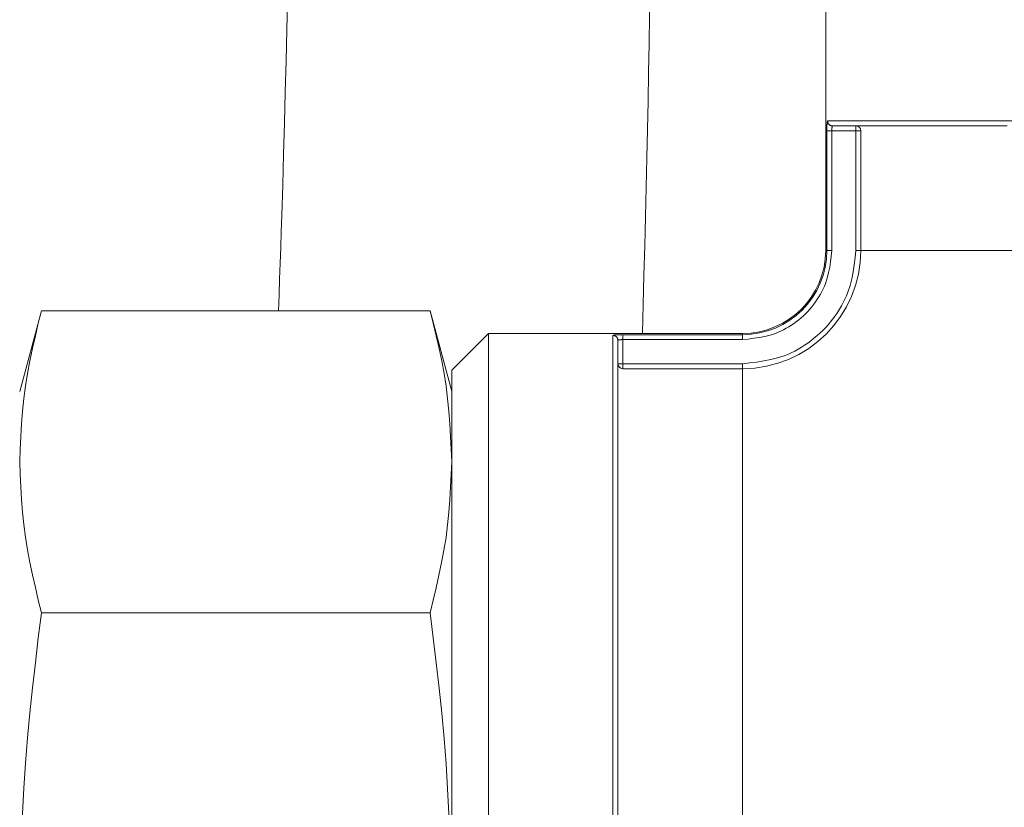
# Model space of a CAD drawing. Extents: x 193 to 943, y 26 to 526.
# Tile 90 of 207: x 362.17 to 363.66, y 92.03 to 93.21. Entities that reach past the tile are written whole.
import ezdxf

# ---------------------------------------------------------------- set-up
doc = ezdxf.new("R2010")
doc.units = 0
doc.layers.get('0').update_dxf_attribs({"lineweight": 25})
doc.layers.add('KG4_HLS_SYA', color=7, linetype='Continuous', lineweight=25)

# ---------------------------------------------------------------- blocks, each defined once
blk = doc.blocks.new('Kreis-A069HVX47N', base_point=(363.2614, 92.7415))
at = {"color": 0, "lineweight": -2}
blk.add_ellipse((363.2615, 92.8665), major_axis=(0, -0.125), ratio=1, start_param=0, end_param=1.570796, dxfattribs=at)
blk = doc.blocks.new('Kreis-A069HVX67N', base_point=(363.2614, 90.9915))
at = {"color": 0, "lineweight": -2}
blk.add_ellipse((363.2615, 92.8665), major_axis=(0, -1.875), ratio=1, start_param=0, end_param=1.570796, dxfattribs=at)
blk = doc.blocks.new('Spline-A069HWPS7N', base_point=(363.0739, 91.0018))
at = {"color": 0, "lineweight": -2}
for p, q in [((363.074, 92.7292), (363.074, 92.7311)), ((363.074, 92.7272), (363.074, 92.7292)), ((363.074, 92.725), (363.074, 92.7272)), ((363.074, 92.7227), (363.074, 92.725)), ((363.074, 92.7201), (363.074, 92.7227)), ((363.074, 92.7171), (363.074, 92.7201)), ((363.074, 92.7137), (363.074, 92.7171)), ((363.074, 92.7098), (363.074, 92.7137)), ((363.074, 92.7056), (363.074, 92.7098)), ((363.074, 92.701), (363.074, 92.7056)), ((363.074, 92.696), (363.074, 92.701)), ((363.074, 92.6907), (363.074, 92.696)), ((363.074, 92.685), (363.074, 92.6907)), ((363.074, 92.6789), (363.074, 92.685)), ((363.074, 92.6725), (363.074, 92.6789)), ((363.074, 92.6658), (363.074, 92.6725)), ((363.074, 92.6587), (363.074, 92.6658)), ((363.074, 92.6514), (363.074, 92.6587)), ((363.074, 92.6434), (363.074, 92.6514)), ((363.074, 92.635), (363.074, 92.6434)), ((363.074, 92.6263), (363.074, 92.635)), ((363.074, 92.6172), (363.074, 92.6263)), ((363.074, 92.6078), (363.074, 92.6172)), ((363.074, 92.5981), (363.074, 92.6078)), ((363.074, 92.5879), (363.074, 92.5981)), ((363.074, 92.5774), (363.074, 92.5879)), ((363.074, 92.5666), (363.074, 92.5774)), ((363.074, 92.5554), (363.074, 92.5666)), ((363.074, 92.544), (363.074, 92.5554)), ((363.074, 92.5322), (363.074, 92.544)), ((363.074, 92.52), (363.074, 92.5322)), ((363.074, 92.5075), (363.074, 92.52)), ((363.074, 92.4947), (363.074, 92.5075)), ((363.074, 92.4816), (363.074, 92.4947)), ((363.074, 92.4683), (363.074, 92.4816)), ((363.074, 92.4546), (363.074, 92.4683)), ((363.074, 92.4336), (363.074, 92.4546)), ((363.074, 92.412), (363.074, 92.4336)), ((363.074, 92.3898), (363.074, 92.412)), ((363.074, 92.3671), (363.074, 92.3898)), ((363.074, 92.3438), (363.074, 92.3671)), ((363.074, 92.3201), (363.074, 92.3438)), ((363.074, 92.2963), (363.074, 92.3201)), ((363.074, 92.2721), (363.074, 92.2963)), ((363.074, 92.2474), (363.074, 92.2721)), ((363.074, 92.2224), (363.074, 92.2474)), ((363.074, 92.197), (363.074, 92.2224)), ((363.074, 92.1713), (363.074, 92.197)), ((363.074, 92.1547), (363.074, 92.1713)), ((363.074, 92.1378), (363.074, 92.1547)), ((363.074, 92.1209), (363.074, 92.1378)), ((363.074, 92.1039), (363.074, 92.1209)), ((363.074, 92.0868), (363.074, 92.1039)), ((363.074, 92.0696), (363.074, 92.0868)), ((363.074, 92.0527), (363.074, 92.0696)), ((363.074, 92.0357), (363.074, 92.0527)), ((363.074, 92.0187), (363.074, 92.0357)), ((363.074, 92.0016), (363.074, 92.0187)), ((363.074, 91.9845), (363.074, 92.0016)), ((363.074, 91.9673), (363.074, 91.9845)), ((363.074, 91.9506), (363.074, 91.9673)), ((363.074, 91.9338), (363.074, 91.9506)), ((363.074, 91.917), (363.074, 91.9338)), ((363.074, 91.9001), (363.074, 91.917)), ((363.074, 91.8833), (363.074, 91.9001)), ((363.074, 91.8665), (363.074, 91.8833)), ((363.074, 91.8496), (363.074, 91.8665)), ((363.074, 91.8328), (363.074, 91.8496)), ((363.074, 91.8159), (363.074, 91.8328)), ((363.074, 91.7991), (363.074, 91.8159)), ((363.074, 91.7823), (363.074, 91.7991)), ((363.074, 91.7656), (363.074, 91.7823)), ((363.074, 91.7484), (363.074, 91.7656)), ((363.074, 91.7313), (363.074, 91.7484)), ((363.074, 91.7142), (363.074, 91.7313)), ((363.074, 91.6972), (363.074, 91.7142)), ((363.074, 91.6802), (363.074, 91.6972)), ((363.074, 91.6634), (363.074, 91.6802)), ((363.074, 91.6461), (363.074, 91.6634)), ((363.074, 91.629), (363.074, 91.6461)), ((363.074, 91.612), (363.074, 91.629)), ((363.074, 91.5951), (363.074, 91.612)), ((363.074, 91.5783), (363.074, 91.5951)), ((363.074, 91.5616), (363.074, 91.5783)), ((363.074, 91.5444), (363.074, 91.5616)), ((363.074, 91.5274), (363.074, 91.5444)), ((363.074, 91.5105), (363.074, 91.5274)), ((363.074, 91.4938), (363.074, 91.5105)), ((363.074, 91.4772), (363.074, 91.4938)), ((363.074, 91.4609), (363.074, 91.4772)), ((363.074, 91.4445), (363.074, 91.4609)), ((363.074, 91.4283), (363.074, 91.4445)), ((363.074, 91.4124), (363.074, 91.4283)), ((363.074, 91.3966), (363.074, 91.4124)), ((363.074, 91.3811), (363.074, 91.3966)), ((363.074, 91.3658), (363.074, 91.3811)), ((363.074, 91.3506), (363.074, 91.3658)), ((363.074, 91.3356), (363.074, 91.3506)), ((363.074, 91.3209), (363.074, 91.3356)), ((363.074, 91.3064), (363.074, 91.3209)), ((363.074, 91.2922), (363.074, 91.3064)), ((363.074, 91.2783), (363.074, 91.2922)), ((363.074, 91.2579), (363.074, 91.2783)), ((363.074, 91.2382), (363.074, 91.2579)), ((363.074, 91.2191), (363.074, 91.2382)), ((363.074, 91.2007), (363.074, 91.2191)), ((363.074, 91.183), (363.074, 91.2007)), ((363.074, 91.166), (363.074, 91.183)), ((363.074, 91.1501), (363.074, 91.166)), ((363.074, 91.1348), (363.074, 91.1501)), ((363.074, 91.1204), (363.074, 91.1348)), ((363.074, 91.1066), (363.074, 91.1204)), ((363.074, 91.0937), (363.074, 91.1066)), ((363.074, 91.0815), (363.074, 91.0937)), ((363.074, 91.0742), (363.074, 91.0815)), ((363.074, 91.0671), (363.074, 91.0742)), ((363.074, 91.0604), (363.074, 91.0671)), ((363.074, 91.054), (363.074, 91.0604)), ((363.074, 91.0479), (363.074, 91.054)), ((363.074, 91.0422), (363.074, 91.0479)), ((363.074, 91.0369), (363.074, 91.0422)), ((363.074, 91.032), (363.074, 91.0369)), ((363.074, 91.0273), (363.074, 91.032)), ((363.074, 91.0231), (363.074, 91.0273)), ((363.074, 91.0192), (363.074, 91.0231)), ((363.074, 91.0158), (363.074, 91.0192)), ((363.074, 91.0128), (363.074, 91.0158)), ((363.074, 91.0102), (363.074, 91.0128)), ((363.074, 91.0079), (363.074, 91.0102)), ((363.074, 91.0057), (363.074, 91.0079)), ((363.074, 91.0037), (363.074, 91.0057)), ((363.074, 91.0018), (363.074, 91.0037))]:
    blk.add_line(p, q, dxfattribs=at)
blk = doc.blocks.new('Spline-A069HWPU7N', base_point=(363.3968, 93.054))
at = {"color": 0, "lineweight": -2}
for p, q in [((363.3987, 93.054), (363.3968, 93.054)), ((363.4007, 93.054), (363.3987, 93.054)), ((363.4029, 93.054), (363.4007, 93.054)), ((363.4052, 93.054), (363.4029, 93.054)), ((363.4078, 93.054), (363.4052, 93.054)), ((363.4108, 93.054), (363.4078, 93.054)), ((363.4142, 93.054), (363.4108, 93.054)), ((363.4181, 93.054), (363.4142, 93.054)), ((363.4223, 93.054), (363.4181, 93.054)), ((363.427, 93.054), (363.4223, 93.054)), ((363.4319, 93.054), (363.427, 93.054)), ((363.4372, 93.054), (363.4319, 93.054)), ((363.4429, 93.054), (363.4372, 93.054)), ((363.449, 93.054), (363.4429, 93.054)), ((363.4554, 93.054), (363.449, 93.054)), ((363.4621, 93.054), (363.4554, 93.054)), ((363.4692, 93.054), (363.4621, 93.054)), ((363.4766, 93.054), (363.4692, 93.054)), ((363.4846, 93.054), (363.4766, 93.054)), ((363.4929, 93.054), (363.4846, 93.054)), ((363.5016, 93.054), (363.4929, 93.054)), ((363.5107, 93.054), (363.5016, 93.054)), ((363.5201, 93.054), (363.5107, 93.054)), ((363.5298, 93.054), (363.5201, 93.054)), ((363.54, 93.054), (363.5298, 93.054)), ((363.5505, 93.054), (363.54, 93.054)), ((363.5613, 93.054), (363.5505, 93.054)), ((363.5725, 93.054), (363.5613, 93.054)), ((363.5839, 93.054), (363.5725, 93.054)), ((363.5957, 93.054), (363.5839, 93.054)), ((363.6079, 93.054), (363.5957, 93.054)), ((363.6204, 93.054), (363.6079, 93.054)), ((363.6332, 93.054), (363.6204, 93.054)), ((363.6463, 93.054), (363.6332, 93.054)), ((363.6597, 93.054), (363.6463, 93.054))]:
    blk.add_line(p, q, dxfattribs=at)
blk = doc.blocks.new('Spline-A069HWY87N', base_point=(362.174, 91.8665))
at = {"color": 0, "lineweight": -2}
for p, q in [((362.2066, 92.3211), (362.202, 92.2834)), ((362.202, 92.2834), (362.1975, 92.2458)), ((362.1975, 92.2458), (362.1932, 92.2081)), ((362.1932, 92.2081), (362.1892, 92.1703)), ((362.1892, 92.1703), (362.1857, 92.1326)), ((362.1857, 92.1326), (362.1827, 92.0948)), ((362.1827, 92.0948), (362.1802, 92.0568)), ((362.1802, 92.0568), (362.1783, 92.0188)), ((362.1783, 92.0188), (362.1769, 91.9807)), ((362.1769, 91.9807), (362.1757, 91.9427)), ((362.1757, 91.9427), (362.1748, 91.9046)), ((362.1748, 91.9046), (362.174, 91.8665))]:
    blk.add_line(p, q, dxfattribs=at)
blk = doc.blocks.new('Spline-A069HWYE7N', base_point=(362.7913, 91.8665))
at = {"color": 0, "lineweight": -2}
for p, q in [((362.7959, 92.2833), (362.7913, 92.3211)), ((362.8005, 92.2454), (362.7959, 92.2833)), ((362.8048, 92.2076), (362.8005, 92.2454)), ((362.8088, 92.1697), (362.8048, 92.2076)), ((362.8123, 92.1317), (362.8088, 92.1697)), ((362.8153, 92.0938), (362.8123, 92.1317)), ((362.8178, 92.056), (362.8153, 92.0938)), ((362.8196, 92.0181), (362.8178, 92.056)), ((362.8211, 91.9802), (362.8196, 92.0181)), ((362.8222, 91.9423), (362.8211, 91.9802)), ((362.8231, 91.9044), (362.8222, 91.9423)), ((362.824, 91.8665), (362.8231, 91.9044))]:
    blk.add_line(p, q, dxfattribs=at)
blk = doc.blocks.new('Spline-A069HWYG7N', base_point=(362.174, 92.3211))
at = {"color": 0, "lineweight": -2}
for p, q in [((362.174, 92.5485), (362.1748, 92.5295)), ((362.1748, 92.5295), (362.1757, 92.5105)), ((362.1757, 92.5105), (362.1768, 92.4916)), ((362.1768, 92.4916), (362.1783, 92.4726)), ((362.1783, 92.4726), (362.1802, 92.4537)), ((362.1802, 92.4537), (362.1826, 92.4348)), ((362.1826, 92.4348), (362.1856, 92.4158)), ((362.1856, 92.4158), (362.1892, 92.3968)), ((362.1892, 92.3968), (362.1931, 92.3779)), ((362.1931, 92.3779), (362.1975, 92.359)), ((362.1975, 92.359), (362.202, 92.34)), ((362.202, 92.34), (362.2066, 92.3211))]:
    blk.add_line(p, q, dxfattribs=at)
blk = doc.blocks.new('Spline-A069HWYI7N', base_point=(362.174, 92.5485))
at = {"color": 0, "lineweight": -2}
for p, q in [((362.2066, 92.7758), (362.202, 92.7569)), ((362.202, 92.7569), (362.1975, 92.7381)), ((362.1975, 92.7381), (362.1932, 92.7193)), ((362.1932, 92.7193), (362.1892, 92.7004)), ((362.1892, 92.7004), (362.1857, 92.6815)), ((362.1857, 92.6815), (362.1827, 92.6626)), ((362.1827, 92.6626), (362.1802, 92.6436)), ((362.1802, 92.6436), (362.1783, 92.6246)), ((362.1783, 92.6246), (362.1769, 92.6056)), ((362.1769, 92.6056), (362.1757, 92.5866)), ((362.1757, 92.5866), (362.1748, 92.5675)), ((362.1748, 92.5675), (362.174, 92.5485))]:
    blk.add_line(p, q, dxfattribs=at)
blk = doc.blocks.new('Spline-A069HWYK7N', base_point=(362.7913, 92.3211))
at = {"color": 0, "lineweight": -2}
for p, q in [((362.8231, 92.5294), (362.824, 92.5485)), ((362.8222, 92.5104), (362.8231, 92.5294)), ((362.8211, 92.4913), (362.8222, 92.5104)), ((362.8196, 92.4723), (362.8211, 92.4913)), ((362.8177, 92.4533), (362.8196, 92.4723)), ((362.8153, 92.4343), (362.8177, 92.4533)), ((362.8122, 92.4154), (362.8153, 92.4343)), ((362.8087, 92.3965), (362.8122, 92.4154)), ((362.8047, 92.3776), (362.8087, 92.3965)), ((362.8004, 92.3588), (362.8047, 92.3776)), ((362.7959, 92.34), (362.8004, 92.3588)), ((362.7913, 92.3211), (362.7959, 92.34))]:
    blk.add_line(p, q, dxfattribs=at)
blk = doc.blocks.new('Spline-A069HWYM7N', base_point=(362.7913, 92.5485))
at = {"color": 0, "lineweight": -2}
for p, q in [((362.7959, 92.7569), (362.7913, 92.7758)), ((362.8005, 92.7379), (362.7959, 92.7569)), ((362.8048, 92.719), (362.8005, 92.7379)), ((362.8088, 92.7001), (362.8048, 92.719)), ((362.8123, 92.6811), (362.8088, 92.7001)), ((362.8153, 92.6621), (362.8123, 92.6811)), ((362.8178, 92.6432), (362.8153, 92.6621)), ((362.8196, 92.6243), (362.8178, 92.6432)), ((362.8211, 92.6053), (362.8196, 92.6243)), ((362.8222, 92.5864), (362.8211, 92.6053)), ((362.8231, 92.5674), (362.8222, 92.5864)), ((362.824, 92.5485), (362.8231, 92.5674))]:
    blk.add_line(p, q, dxfattribs=at)
blk = doc.blocks.new('Spline-A069HYCO7N', base_point=(362.5633, 92.7758))
at = {"color": 0, "lineweight": -2}
for p, q in [((362.5868, 94.1361), (362.5868, 94.1779)), ((362.5867, 94.0944), (362.5868, 94.1361)), ((362.5866, 94.0527), (362.5867, 94.0944)), ((362.5865, 94.011), (362.5866, 94.0527)), ((362.5863, 93.9694), (362.5865, 94.011)), ((362.5861, 93.9278), (362.5863, 93.9694)), ((362.5859, 93.8864), (362.5861, 93.9278)), ((362.5856, 93.8451), (362.5859, 93.8864)), ((362.5853, 93.8039), (362.5856, 93.8451)), ((362.5849, 93.7628), (362.5853, 93.8039)), ((362.5845, 93.7218), (362.5849, 93.7628)), ((362.584, 93.6809), (362.5845, 93.7218)), ((362.5836, 93.6402), (362.584, 93.6809)), ((362.583, 93.5996), (362.5836, 93.6402)), ((362.5825, 93.559), (362.583, 93.5996)), ((362.5819, 93.5186), (362.5825, 93.559)), ((362.5813, 93.4783), (362.5819, 93.5186)), ((362.5806, 93.438), (362.5813, 93.4783)), ((362.5799, 93.398), (362.5806, 93.438)), ((362.5791, 93.358), (362.5799, 93.398)), ((362.5783, 93.3181), (362.5791, 93.358)), ((362.5775, 93.2783), (362.5783, 93.3181)), ((362.5766, 93.2386), (362.5775, 93.2783)), ((362.5757, 93.199), (362.5766, 93.2386)), ((362.5746, 93.1519), (362.5757, 93.199)), ((362.5735, 93.1049), (362.5746, 93.1519)), ((362.5723, 93.0581), (362.5735, 93.1049)), ((362.571, 93.0115), (362.5723, 93.0581)), ((362.5696, 92.9651), (362.571, 93.0115)), ((362.5682, 92.919), (362.5696, 92.9651)), ((362.5674, 92.895), (362.5682, 92.919)), ((362.5666, 92.8711), (362.5674, 92.895)), ((362.5658, 92.8472), (362.5666, 92.8711)), ((362.5649, 92.8234), (362.5658, 92.8472)), ((362.5641, 92.7996), (362.5649, 92.8234)), ((362.5633, 92.7758), (362.5641, 92.7996))]:
    blk.add_line(p, q, dxfattribs=at)
blk = doc.blocks.new('Spline-A069HYF67N', base_point=(363.1108, 92.7415))
at = {"color": 0, "lineweight": -2}
for p, q in [((363.1285, 94.0564), (363.1284, 94.0119)), ((363.1284, 94.0119), (363.1283, 93.9673)), ((363.1283, 93.9673), (363.1282, 93.9227)), ((363.1282, 93.9227), (363.1281, 93.8782)), ((363.1281, 93.8782), (363.128, 93.8338)), ((363.128, 93.8338), (363.1278, 93.7895)), ((363.1278, 93.7895), (363.1275, 93.7452)), ((363.1275, 93.7452), (363.1273, 93.7011)), ((363.1273, 93.7011), (363.1269, 93.6571)), ((363.1269, 93.6571), (363.1266, 93.6131)), ((363.1266, 93.6131), (363.1262, 93.5693)), ((363.1262, 93.5693), (363.1257, 93.5255)), ((363.1257, 93.5255), (363.1252, 93.4817)), ((363.1252, 93.4817), (363.1247, 93.438)), ((363.1247, 93.438), (363.1241, 93.3943)), ((363.1241, 93.3943), (363.1235, 93.3508)), ((363.1235, 93.3508), (363.1229, 93.3073)), ((363.1229, 93.3073), (363.1222, 93.2639)), ((363.1222, 93.2639), (363.1215, 93.2207)), ((363.1215, 93.2207), (363.1208, 93.1775)), ((363.1208, 93.1775), (363.12, 93.1344)), ((363.12, 93.1344), (363.1192, 93.0915)), ((363.1192, 93.0915), (363.1183, 93.0487)), ((363.1183, 93.0487), (363.1174, 93.0061)), ((363.1174, 93.0061), (363.1164, 92.9617)), ((363.1164, 92.9617), (363.1153, 92.9175)), ((363.1153, 92.9175), (363.1142, 92.8734)), ((363.1142, 92.8734), (363.1131, 92.8294)), ((363.1131, 92.8294), (363.1119, 92.7854)), ((363.1119, 92.7854), (363.1108, 92.7415))]:
    blk.add_line(p, q, dxfattribs=at)
blk = doc.blocks.new('Spline-A069HZX27N', base_point=(363.0665, 92.7311))
at = {"color": 0, "lineweight": -2}
for p, q in [((363.0665, 92.7386), (363.067, 92.7385)), ((363.067, 92.7385), (363.0674, 92.7385)), ((363.0674, 92.7385), (363.0679, 92.7384)), ((363.0679, 92.7384), (363.0684, 92.7383)), ((363.0684, 92.7383), (363.0689, 92.7382)), ((363.0689, 92.7382), (363.0693, 92.738)), ((363.0693, 92.738), (363.0698, 92.7378)), ((363.0698, 92.7378), (363.0702, 92.7376)), ((363.0702, 92.7376), (363.0706, 92.7374)), ((363.0706, 92.7374), (363.071, 92.7371)), ((363.071, 92.7371), (363.0714, 92.7368)), ((363.0714, 92.7368), (363.0718, 92.7364)), ((363.0718, 92.7364), (363.0721, 92.7361)), ((363.0721, 92.7361), (363.0724, 92.7357)), ((363.0724, 92.7357), (363.0727, 92.7353)), ((363.0727, 92.7353), (363.073, 92.7349)), ((363.073, 92.7349), (363.0732, 92.7344)), ((363.0732, 92.7344), (363.0734, 92.734)), ((363.0734, 92.734), (363.0735, 92.7335)), ((363.0735, 92.7335), (363.0737, 92.7331)), ((363.0737, 92.7331), (363.0738, 92.7326)), ((363.0738, 92.7326), (363.0738, 92.7321)), ((363.0738, 92.7321), (363.0739, 92.7316)), ((363.0739, 92.7316), (363.074, 92.7311))]:
    blk.add_line(p, q, dxfattribs=at)
blk = doc.blocks.new('Spline-A069HZX67N', base_point=(363.3893, 93.054))
at = {"color": 0, "lineweight": -2}
for p, q in [((363.3894, 93.061), (363.3893, 93.0615)), ((363.3894, 93.0605), (363.3894, 93.061)), ((363.3895, 93.06), (363.3894, 93.0605)), ((363.3896, 93.0595), (363.3895, 93.06)), ((363.3897, 93.059), (363.3896, 93.0595)), ((363.3899, 93.0586), (363.3897, 93.059)), ((363.3901, 93.0581), (363.3899, 93.0586)), ((363.3903, 93.0577), (363.3901, 93.0581)), ((363.3906, 93.0573), (363.3903, 93.0577)), ((363.3908, 93.0569), (363.3906, 93.0573)), ((363.3912, 93.0565), (363.3908, 93.0569)), ((363.3915, 93.0562), (363.3912, 93.0565)), ((363.3919, 93.0558), (363.3915, 93.0562)), ((363.3922, 93.0555), (363.3919, 93.0558)), ((363.3926, 93.0552), (363.3922, 93.0555)), ((363.3931, 93.0549), (363.3926, 93.0552)), ((363.3935, 93.0547), (363.3931, 93.0549)), ((363.3939, 93.0545), (363.3935, 93.0547)), ((363.3944, 93.0544), (363.3939, 93.0545)), ((363.3949, 93.0543), (363.3944, 93.0544)), ((363.3953, 93.0542), (363.3949, 93.0543)), ((363.3958, 93.0541), (363.3953, 93.0542)), ((363.3963, 93.054), (363.3958, 93.0541)), ((363.3968, 93.054), (363.3963, 93.054))]:
    blk.add_line(p, q, dxfattribs=at)
blk = doc.blocks.new('Spline-A069HZX87N', base_point=(363.0665, 92.7386))
at = {"color": 0, "lineweight": -2}
for p, q in [((363.0666, 92.7387), (363.0665, 92.7386)), ((363.0667, 92.7388), (363.0666, 92.7387)), ((363.0669, 92.7388), (363.0667, 92.7388)), ((363.0671, 92.7389), (363.0669, 92.7388)), ((363.0673, 92.739), (363.0671, 92.7389)), ((363.0676, 92.7391), (363.0673, 92.739)), ((363.068, 92.7391), (363.0676, 92.7391)), ((363.0684, 92.7392), (363.068, 92.7391)), ((363.069, 92.7392), (363.0684, 92.7392)), ((363.0695, 92.7393), (363.069, 92.7392)), ((363.0702, 92.7394), (363.0695, 92.7393)), ((363.0708, 92.7394), (363.0702, 92.7394)), ((363.0716, 92.7395), (363.0708, 92.7394)), ((363.0723, 92.7395), (363.0716, 92.7395)), ((363.0731, 92.7395), (363.0723, 92.7395)), ((363.074, 92.7396), (363.0731, 92.7395)), ((363.0748, 92.7396), (363.074, 92.7396)), ((363.0757, 92.7396), (363.0748, 92.7396)), ((363.0766, 92.7396), (363.0757, 92.7396)), ((363.0776, 92.7397), (363.0766, 92.7396)), ((363.0785, 92.7397), (363.0776, 92.7397)), ((363.0795, 92.7397), (363.0785, 92.7397)), ((363.0805, 92.7397), (363.0795, 92.7397)), ((363.0815, 92.7397), (363.0805, 92.7397))]:
    blk.add_line(p, q, dxfattribs=at)
blk = doc.blocks.new('Spline-A069HZXC7N', base_point=(363.3882, 93.0465))
at = {"color": 0, "lineweight": -2}
for p, q in [((363.3884, 93.054), (363.3883, 93.0531)), ((363.3883, 93.0531), (363.3883, 93.0522)), ((363.3883, 93.0522), (363.3883, 93.0513)), ((363.3885, 93.0563), (363.3884, 93.0556)), ((363.3884, 93.0556), (363.3884, 93.0548)), ((363.3884, 93.0548), (363.3884, 93.054)), ((363.3886, 93.0577), (363.3885, 93.0571)), ((363.3885, 93.0571), (363.3885, 93.0563)), ((363.3887, 93.059), (363.3886, 93.0584)), ((363.3886, 93.0584), (363.3886, 93.0577)), ((363.3888, 93.0599), (363.3887, 93.0595)), ((363.3887, 93.0595), (363.3887, 93.059)), ((363.3889, 93.0603), (363.3888, 93.0599)), ((363.389, 93.0609), (363.3889, 93.0606)), ((363.3889, 93.0606), (363.3889, 93.0603)), ((363.3891, 93.0611), (363.389, 93.0609)), ((363.3892, 93.0612), (363.3891, 93.0611)), ((363.3893, 93.0615), (363.3892, 93.0613)), ((363.3892, 93.0613), (363.3892, 93.0612)), ((363.3883, 93.0503), (363.3882, 93.0494)), ((363.3882, 93.0494), (363.3882, 93.0484)), ((363.3882, 93.0484), (363.3882, 93.0474)), ((363.3882, 93.0474), (363.3882, 93.0465)), ((363.3883, 93.0513), (363.3883, 93.0503))]:
    blk.add_line(p, q, dxfattribs=at)
blk = doc.blocks.new('Kreis-A069HZXI7N', base_point=(363.0739, 92.6885))
at = {"color": 0, "lineweight": -2}
blk.add_ellipse((363.0814, 92.696), major_axis=(-0.00749, -0.00001), ratio=1, start_param=0, end_param=1.57079, dxfattribs=at)
blk = doc.blocks.new('Kreis-A069HZXK7N', base_point=(363.4319, 93.0465))
at = {"color": 0, "lineweight": -2}
blk.add_ellipse((363.4319, 93.0465), major_axis=(0.00749, -0.00001), ratio=1, start_param=0, end_param=1.57079, dxfattribs=at)
blk = doc.blocks.new('Kreis-A069HZXO7N', base_point=(363.2614, 91.0444))
at = {"color": 0, "lineweight": -2}
blk.add_ellipse((363.2615, 92.8665), major_axis=(0, -1.8221), ratio=1, start_param=0, end_param=1.570796, dxfattribs=at)
blk = doc.blocks.new('Kreis-A069HZXQ7N', base_point=(363.2614, 92.6885))
at = {"color": 0, "lineweight": -2}
blk.add_ellipse((363.2615, 92.8665), major_axis=(0, -0.1779), ratio=1, start_param=0, end_param=1.570796, dxfattribs=at)
blk = doc.blocks.new('Spline-A069HZXW7N', base_point=(363.3957, 93.0465))
at = {"color": 0, "lineweight": -2}
for p, q in [((363.3961, 93.0522), (363.396, 93.052)), ((363.3962, 93.0526), (363.3961, 93.0525)), ((363.3961, 93.0525), (363.3961, 93.0523)), ((363.3961, 93.0523), (363.3961, 93.0522)), ((363.3963, 93.0532), (363.3962, 93.053)), ((363.3962, 93.053), (363.3962, 93.0529)), ((363.3962, 93.0529), (363.3962, 93.0528)), ((363.3962, 93.0528), (363.3962, 93.0526)), ((363.3964, 93.0535), (363.3963, 93.0534)), ((363.3963, 93.0534), (363.3963, 93.0533)), ((363.3963, 93.0533), (363.3963, 93.0532)), ((363.3965, 93.0536), (363.3964, 93.0536)), ((363.3964, 93.0536), (363.3964, 93.0535)), ((363.3966, 93.0538), (363.3965, 93.0538)), ((363.3965, 93.0538), (363.3965, 93.0537)), ((363.3965, 93.0537), (363.3965, 93.0536)), ((363.3967, 93.0539), (363.3966, 93.0539)), ((363.3966, 93.0539), (363.3966, 93.0538)), ((363.3968, 93.054), (363.3967, 93.0539)), ((363.3967, 93.0539), (363.3967, 93.0539)), ((363.3967, 93.0539), (363.3967, 93.0539)), ((363.3958, 93.0486), (363.3957, 93.0482)), ((363.3957, 93.0482), (363.3957, 93.0478)), ((363.3957, 93.0478), (363.3957, 93.0473)), ((363.3957, 93.0473), (363.3957, 93.0469)), ((363.3957, 93.0469), (363.3957, 93.0465)), ((363.3959, 93.0503), (363.3958, 93.0499)), ((363.3958, 93.0499), (363.3958, 93.0495)), ((363.3958, 93.0495), (363.3958, 93.049)), ((363.3958, 93.049), (363.3958, 93.0486)), ((363.396, 93.0515), (363.3959, 93.0511)), ((363.3959, 93.0511), (363.3959, 93.0507)), ((363.3959, 93.0507), (363.3959, 93.0503)), ((363.396, 93.052), (363.396, 93.0518)), ((363.396, 93.0518), (363.396, 93.0517)), ((363.396, 93.0517), (363.396, 93.0515))]:
    blk.add_line(p, q, dxfattribs=at)
blk = doc.blocks.new('Spline-A069HZXY7N', base_point=(363.3882, 93.0465))
at = {"color": 0, "lineweight": -2}
for p, q in [((363.3882, 93.0465), (363.3883, 93.0465)), ((363.3883, 93.0465), (363.3884, 93.0465)), ((363.3884, 93.0465), (363.3885, 93.0465)), ((363.3885, 93.0465), (363.3886, 93.0465)), ((363.3886, 93.0465), (363.3887, 93.0465)), ((363.3887, 93.0465), (363.3889, 93.0465)), ((363.3889, 93.0465), (363.3891, 93.0465)), ((363.3891, 93.0465), (363.3894, 93.0465)), ((363.3894, 93.0465), (363.3896, 93.0465)), ((363.3896, 93.0465), (363.3899, 93.0465)), ((363.3899, 93.0465), (363.3902, 93.0465)), ((363.3902, 93.0465), (363.3906, 93.0465)), ((363.3906, 93.0465), (363.3909, 93.0465)), ((363.3909, 93.0465), (363.3913, 93.0465)), ((363.3913, 93.0465), (363.3917, 93.0465)), ((363.3917, 93.0465), (363.3921, 93.0465)), ((363.3921, 93.0465), (363.3925, 93.0465)), ((363.3925, 93.0465), (363.3929, 93.0465)), ((363.3929, 93.0465), (363.3934, 93.0465)), ((363.3934, 93.0465), (363.3938, 93.0465)), ((363.3938, 93.0465), (363.3943, 93.0465)), ((363.3943, 93.0465), (363.3948, 93.0465)), ((363.3948, 93.0465), (363.3952, 93.0465)), ((363.3952, 93.0465), (363.3957, 93.0465))]:
    blk.add_line(p, q, dxfattribs=at)
blk = doc.blocks.new('Spline-A069HZY47N', base_point=(363.0739, 92.7311))
at = {"color": 0, "lineweight": -2}
for p, q in [((363.0741, 92.7313), (363.074, 92.7313)), ((363.074, 92.7313), (363.074, 92.7312)), ((363.074, 92.7312), (363.074, 92.7312)), ((363.074, 92.7312), (363.074, 92.7311)), ((363.0742, 92.7314), (363.0741, 92.7314)), ((363.0741, 92.7314), (363.0741, 92.7313)), ((363.0741, 92.7313), (363.0741, 92.7313)), ((363.0743, 92.7315), (363.0742, 92.7314)), ((363.0744, 92.7315), (363.0743, 92.7315)), ((363.0745, 92.7316), (363.0744, 92.7315)), ((363.0744, 92.7315), (363.0744, 92.7315)), ((363.0747, 92.7316), (363.0745, 92.7316)), ((363.0748, 92.7316), (363.0747, 92.7316)), ((363.0749, 92.7317), (363.0748, 92.7316)), ((363.075, 92.7317), (363.0749, 92.7317)), ((363.0751, 92.7317), (363.075, 92.7317)), ((363.0753, 92.7318), (363.0751, 92.7317)), ((363.0754, 92.7318), (363.0753, 92.7318)), ((363.0756, 92.7318), (363.0754, 92.7318)), ((363.0757, 92.7318), (363.0756, 92.7318)), ((363.0759, 92.7319), (363.0757, 92.7318)), ((363.0761, 92.7319), (363.0759, 92.7319)), ((363.0763, 92.7319), (363.0761, 92.7319)), ((363.0764, 92.7319), (363.0763, 92.7319)), ((363.0768, 92.732), (363.0764, 92.7319)), ((363.0772, 92.732), (363.0768, 92.732)), ((363.0776, 92.7321), (363.0772, 92.732)), ((363.078, 92.7321), (363.0776, 92.7321)), ((363.0784, 92.7321), (363.078, 92.7321)), ((363.0789, 92.7321), (363.0784, 92.7321)), ((363.0793, 92.7322), (363.0789, 92.7321)), ((363.0797, 92.7322), (363.0793, 92.7322)), ((363.0801, 92.7322), (363.0797, 92.7322)), ((363.0806, 92.7322), (363.0801, 92.7322)), ((363.081, 92.7322), (363.0806, 92.7322)), ((363.0815, 92.7322), (363.081, 92.7322))]:
    blk.add_line(p, q, dxfattribs=at)
blk = doc.blocks.new('Spline-A069HZY67N', base_point=(363.0815, 92.7322))
at = {"color": 0, "lineweight": -2}
for p, q in [((363.0815, 92.7396), (363.0815, 92.7397)), ((363.0815, 92.7395), (363.0815, 92.7396)), ((363.0815, 92.7394), (363.0815, 92.7395)), ((363.0815, 92.7393), (363.0815, 92.7394)), ((363.0815, 92.7392), (363.0815, 92.7393)), ((363.0815, 92.739), (363.0815, 92.7392)), ((363.0815, 92.7388), (363.0815, 92.739)), ((363.0815, 92.7386), (363.0815, 92.7388)), ((363.0815, 92.7383), (363.0815, 92.7386)), ((363.0815, 92.738), (363.0815, 92.7383)), ((363.0815, 92.7377), (363.0815, 92.738)), ((363.0815, 92.7373), (363.0815, 92.7377)), ((363.0815, 92.737), (363.0815, 92.7373)), ((363.0815, 92.7366), (363.0815, 92.737)), ((363.0815, 92.7362), (363.0815, 92.7366)), ((363.0815, 92.7358), (363.0815, 92.7362)), ((363.0815, 92.7354), (363.0815, 92.7358)), ((363.0815, 92.735), (363.0815, 92.7354)), ((363.0815, 92.7345), (363.0815, 92.735)), ((363.0815, 92.7341), (363.0815, 92.7345)), ((363.0815, 92.7336), (363.0815, 92.7341)), ((363.0815, 92.7332), (363.0815, 92.7336)), ((363.0815, 92.7327), (363.0815, 92.7332)), ((363.0815, 92.7322), (363.0815, 92.7327))]:
    blk.add_line(p, q, dxfattribs=at)
blk = doc.blocks.new('Spline-A069HZYA7N', base_point=(363.2614, 92.696))
at = {"color": 0, "lineweight": -2}
for p, q in [((363.4319, 92.8665), (363.4307, 92.8557)), ((363.4294, 92.8451), (363.4279, 92.8345)), ((363.4307, 92.8557), (363.4294, 92.8451)), ((363.4279, 92.8345), (363.4258, 92.824)), ((363.4258, 92.824), (363.4232, 92.8138)), ((363.4199, 92.8037), (363.4178, 92.7984)), ((363.4232, 92.8138), (363.4199, 92.8037)), ((363.4129, 92.788), (363.4102, 92.783)), ((363.4155, 92.7932), (363.4129, 92.788)), ((363.4178, 92.7984), (363.4155, 92.7932)), ((363.4041, 92.7732), (363.4008, 92.7683)), ((363.4072, 92.778), (363.4041, 92.7732)), ((363.4102, 92.783), (363.4072, 92.778)), ((363.3937, 92.759), (363.39, 92.7545)), ((363.3973, 92.7636), (363.3937, 92.759)), ((363.4008, 92.7683), (363.3973, 92.7636)), ((363.3778, 92.7419), (363.3734, 92.738)), ((363.382, 92.7459), (363.3778, 92.7419)), ((363.386, 92.7501), (363.382, 92.7459)), ((363.39, 92.7545), (363.386, 92.7501)), ((363.3596, 92.7271), (363.3547, 92.7238)), ((363.3643, 92.7306), (363.3596, 92.7271)), ((363.3689, 92.7342), (363.3643, 92.7306)), ((363.3734, 92.738), (363.3689, 92.7342)), ((363.3347, 92.7124), (363.3295, 92.7101)), ((363.3399, 92.715), (363.3347, 92.7124)), ((363.3449, 92.7178), (363.3399, 92.715)), ((363.3499, 92.7207), (363.3449, 92.7178)), ((363.3547, 92.7238), (363.3499, 92.7207)), ((363.2722, 92.6972), (363.2615, 92.696)), ((363.2828, 92.6985), (363.2722, 92.6972)), ((363.2934, 92.7001), (363.2828, 92.6985)), ((363.3039, 92.7021), (363.2934, 92.7001)), ((363.3141, 92.7047), (363.3039, 92.7021)), ((363.3242, 92.708), (363.3141, 92.7047)), ((363.3295, 92.7101), (363.3242, 92.708))]:
    blk.add_line(p, q, dxfattribs=at)
blk = doc.blocks.new('Spline-A069HZYE7N', base_point=(363.2614, 92.7322))
at = {"color": 0, "lineweight": -2}
for p, q in [((363.3948, 92.858), (363.3957, 92.8665)), ((363.3925, 92.8413), (363.3938, 92.8496)), ((363.3938, 92.8496), (363.3948, 92.858)), ((363.3889, 92.825), (363.3909, 92.8331)), ((363.3909, 92.8331), (363.3925, 92.8413)), ((363.3846, 92.8129), (363.3863, 92.817)), ((363.3863, 92.817), (363.3889, 92.825)), ((363.3763, 92.7968), (363.3786, 92.8007)), ((363.3786, 92.8007), (363.3807, 92.8047)), ((363.3807, 92.8047), (363.3828, 92.8087)), ((363.3828, 92.8087), (363.3846, 92.8129)), ((363.3685, 92.7854), (363.3712, 92.7892)), ((363.3712, 92.7892), (363.3738, 92.793)), ((363.3738, 92.793), (363.3763, 92.7968)), ((363.3531, 92.7683), (363.3564, 92.7715)), ((363.3564, 92.7715), (363.3596, 92.7748)), ((363.3596, 92.7748), (363.3627, 92.7783)), ((363.3627, 92.7783), (363.3656, 92.7818)), ((363.3656, 92.7818), (363.3685, 92.7854)), ((363.3349, 92.7541), (363.3387, 92.7567)), ((363.3387, 92.7567), (363.3425, 92.7594)), ((363.3425, 92.7594), (363.3461, 92.7623)), ((363.3461, 92.7623), (363.3496, 92.7652)), ((363.3496, 92.7652), (363.3531, 92.7683)), ((363.303, 92.739), (363.3109, 92.7416)), ((363.3109, 92.7416), (363.3151, 92.7433)), ((363.3151, 92.7433), (363.3192, 92.7452)), ((363.3192, 92.7452), (363.3232, 92.7472)), ((363.3232, 92.7472), (363.3272, 92.7493)), ((363.3272, 92.7493), (363.3311, 92.7517)), ((363.3311, 92.7517), (363.3349, 92.7541)), ((363.2615, 92.7322), (363.2699, 92.7331)), ((363.2699, 92.7331), (363.2783, 92.7342)), ((363.2783, 92.7342), (363.2866, 92.7354)), ((363.2866, 92.7354), (363.2949, 92.737)), ((363.2949, 92.737), (363.303, 92.739))]:
    blk.add_line(p, q, dxfattribs=at)
blk = doc.blocks.new('Kreis-A069HZYG7N', base_point=(363.2614, 90.9932))
at = {"color": 0, "lineweight": -2}
blk.add_ellipse((363.2615, 92.8665), major_axis=(0, -1.8732), ratio=1, start_param=0, end_param=1.570796, dxfattribs=at)
blk = doc.blocks.new('Kreis-A069HZYI7N', base_point=(363.2614, 92.7397))
at = {"color": 0, "lineweight": -2}
blk.add_ellipse((363.2615, 92.8665), major_axis=(0, -0.1268), ratio=1, start_param=0, end_param=1.570796, dxfattribs=at)

msp = doc.modelspace()

# ---------------------------------------------------------------- linework, layer by layer
at = {"layer": 'KG4_HLS_SYA', "color": 8, "linetype": 'Continuous', "lineweight": 9, "ltscale": 0.13, "true_color": 0x808080}
for p, q in [((363.3865, 92.8665), (363.3865, 93.249)), ((363.3893, 93.0615), (365.1336, 93.0615)), ((363.4319, 93.054), (363.4319, 93.0465)), ((363.3882, 92.8665), (363.3882, 93.0465)), ((363.3957, 93.0465), (363.4319, 93.0465)), ((363.3957, 92.8665), (363.3957, 93.0465)), ((363.4394, 93.0465), (363.4319, 93.0465)), ((363.4319, 93.0465), (363.4319, 92.8665)), ((363.4394, 92.8665), (363.4394, 93.0465)), ((363.3865, 92.8665), (363.3882, 92.8665)), ((363.3882, 92.8665), (363.3957, 92.8665)), ((363.4394, 92.8665), (363.4319, 92.8665)), ((363.4394, 92.8665), (365.0835, 92.8665)), ((362.174, 92.654), (362.2066, 92.7758)), ((362.7913, 92.7758), (362.2066, 92.7758)), ((362.7913, 92.7758), (362.824, 92.654)), ((362.824, 92.6865), (362.879, 92.7415)), ((362.879, 92.7415), (363.2615, 92.7415)), ((362.879, 90.9915), (362.879, 92.7415)), ((363.2615, 92.7397), (363.2615, 92.7415)), ((363.0665, 92.7386), (363.0665, 90.9943)), ((363.0815, 92.7397), (363.2615, 92.7397)), ((363.0815, 92.696), (363.0815, 92.7322)), ((363.0815, 92.7322), (363.2615, 92.7322)), ((363.2615, 92.7322), (363.2615, 92.7397)), ((362.824, 91.8665), (362.824, 92.6865)), ((363.0815, 92.696), (363.074, 92.696)), ((363.0815, 92.696), (363.0815, 92.6885)), ((363.2615, 92.696), (363.0815, 92.696)), ((363.0815, 92.6885), (363.2615, 92.6885)), ((363.2615, 92.696), (363.2615, 92.6885)), ((363.2615, 91.0444), (363.2615, 92.6885)), ((362.2066, 92.3211), (362.7913, 92.3211))]:
    msp.add_line(p, q, dxfattribs=at)

# ---------------------------------------------------------------- block references
for name, p in [('Spline-A069HYCO7N', (362.5633, 92.7758)), ('Spline-A069HYF67N', (363.1108, 92.7415)), ('Spline-A069HZXC7N', (363.3882, 93.0465)), ('Spline-A069HZX67N', (363.3893, 93.054)), ('Spline-A069HZXW7N', (363.3957, 93.0465)), ('Spline-A069HWPU7N', (363.3968, 93.054)), ('Kreis-A069HZXK7N', (363.4319, 93.0465)), ('Spline-A069HZXY7N', (363.3882, 93.0465)), ('Kreis-A069HVX47N', (363.2614, 92.7415)), ('Kreis-A069HVX67N', (363.2614, 90.9915)), ('Kreis-A069HZXO7N', (363.2614, 91.0444)), ('Kreis-A069HZXQ7N', (363.2614, 92.6885)), ('Spline-A069HZYA7N', (363.2614, 92.696)), ('Spline-A069HZYE7N', (363.2614, 92.7322)), ('Kreis-A069HZYG7N', (363.2614, 90.9932)), ('Kreis-A069HZYI7N', (363.2614, 92.7397)), ('Spline-A069HWYI7N', (362.174, 92.5485)), ('Spline-A069HWYM7N', (362.7913, 92.5485)), ('Spline-A069HZX87N', (363.0665, 92.7386)), ('Spline-A069HZX27N', (363.0665, 92.7311)), ('Spline-A069HZY47N', (363.0739, 92.7311)), ('Spline-A069HWPS7N', (363.0739, 91.0018)), ('Spline-A069HZY67N', (363.0815, 92.7322)), ('Kreis-A069HZXI7N', (363.0739, 92.6885)), ('Spline-A069HWYG7N', (362.174, 92.3211)), ('Spline-A069HWYK7N', (362.7913, 92.3211)), ('Spline-A069HWY87N', (362.174, 91.8665)), ('Spline-A069HWYE7N', (362.7913, 91.8665))]:
    msp.add_blockref(name, p, dxfattribs=at)

doc.saveas('drawing.dxf')
